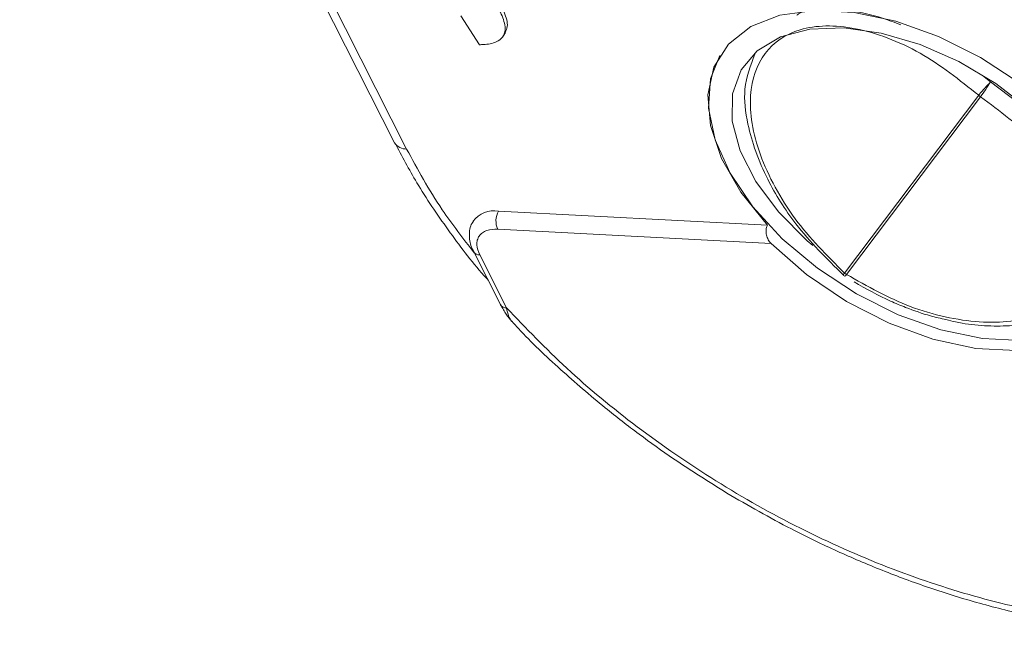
# Model space of a CAD drawing. Header units: millimetres. Extents: x 8853 to 11418, y 45 to 1005.
# Tile 61 of 256: x 9496 to 9529, y 706 to 727. Entities that reach past the tile are written whole.
import ezdxf

# ---------------------------------------------------------------- set-up
doc = ezdxf.new("R2010")
doc.units = ezdxf.units.MM

msp = doc.modelspace()

# ---------------------------------------------------------------- linework, layer by layer
at = {"color": 7, "linetype": 'Continuous', "lineweight": 15}
for p, q in [((9495.512, 747.311), (9508.159, 722.384)), ((9508.565, 722.17), (9495.766, 747.398)), ((9510.387, 726.658), (9511.024, 725.689)), ((9511.821, 725.979), (9511.894, 726.1)), ((9527.987, 724.646), (9528.259, 724.435)), ((9527.86, 723.983), (9523.336, 717.989)), ((9527.924, 723.935), (9523.399, 717.941)), ((9511.664, 720.077), (9520.738, 719.599)), ((9511.638, 719.467), (9520.861, 718.981)), ((9510.826, 718.706), (9511.731, 716.922)), ((9511.934, 716.815), (9511.029, 718.599)), ((9523.347, 717.88), (9523.346, 717.883))]:
    msp.add_line(p, q, dxfattribs=at)
at = {"color": 7, "linetype": 'Continuous', "lineweight": 15, "flags": 128}
for points in [[(9520.738, 719.599), (9519.84, 720.712), (9519.19, 721.848), (9518.812, 722.96), (9518.724, 724.001), (9518.928, 724.93), (9519.417, 725.706), (9520.17, 726.299), (9521.156, 726.685), (9522.334, 726.846), (9523.656, 726.776), (9525.066, 726.478), (9526.508, 725.966), (9527.92, 725.258), (9529.246, 724.386), (9530.429, 723.384), (9531.422, 722.295), (9532.183, 721.164), (9532.68, 720.036), (9532.894, 718.959)], [(9522.266, 718.914), (9522.077, 719.075), (9521.105, 720.049), (9520.339, 721.077), (9519.813, 722.114), (9519.549, 723.115), (9519.56, 724.037), (9519.845, 724.838), (9520.392, 725.485), (9521.176, 725.949), (9522.163, 726.208), (9523.311, 726.253)], [(9523.311, 726.253), (9524.569, 726.082), (9525.881, 725.701), (9527.192, 725.127), (9528.442, 724.385), (9529.579, 723.509), (9530.551, 722.535), (9531.317, 721.508), (9531.844, 720.47), (9532.107, 719.469), (9532.096, 718.547), (9531.811, 717.746), (9531.488, 717.31)], [(9519.13, 725.326), (9518.813, 724.533), (9518.747, 723.551), (9518.972, 722.475), (9519.477, 721.352), (9520.242, 720.226), (9521.236, 719.143), (9522.418, 718.149), (9523.74, 717.283), (9525.147, 716.581), (9526.581, 716.073), (9527.986, 715.778), (9529.301, 715.708), (9530.475, 715.867), (9531.458, 716.249), (9532.211, 716.837), (9532.42, 717.096)], [(9528.259, 724.435), (9529.477, 723.517), (9530.513, 722.487), (9531.315, 721.396), (9531.843, 720.298), (9532.07, 719.248), (9531.987, 718.298), (9531.731, 717.696)], [(9520.861, 718.981), (9522.052, 717.941), (9523.399, 717.033), (9524.841, 716.294), (9526.318, 715.758), (9527.765, 715.448), (9529.12, 715.377), (9530.322, 715.547), (9531.322, 715.953), (9532.074, 716.576), (9532.547, 717.388), (9532.719, 718.356)]]:
    msp.add_lwpolyline(points, dxfattribs=at)
at = {"color": 7, "linetype": 'Continuous', "lineweight": 15}
for centre, radius, start, end in [((9522.882, 727.672), 6.275, 323.4526, 328.9536), ((9528.213, 724.379), 0.53, 228.2804, 236.9385), ((9508.541, 722.619), 0.449, 211.5716, 273.0409), ((9511.517, 719.202), 0.887, 80.487, 142.7929), ((9512.267, 719.746), 0.689, 151.2618, 203.9315), ((9511.018, 718.826), 0.227, 212.3557, 272.8062), ((9523.688, 718.385), 0.53, 228.2804, 236.9385), ((9523.254, 718.013), 0.163, 304.9329, 333.5025), ((9511.923, 717.041), 0.226, 211.7549, 272.8575)]:
    msp.add_arc(centre, radius, start, end, dxfattribs=at)
for points, knots in [([(9511.741, 727.027), (9511.78, 726.946), (9511.898, 726.699), (9512.008, 726.355), (9511.916, 726.168), (9511.885, 726.104)], [0, 0, 0, 0, 0.245099, 0.741008, 1, 1, 1, 1]), ([(9511.668, 726.907), (9511.708, 726.825), (9511.827, 726.577), (9511.926, 726.225), (9511.82, 725.929), (9511.571, 725.749), (9511.274, 725.695), (9511.068, 725.69), (9511.024, 725.689)], [0, 0, 0, 0, 0.128183, 0.387536, 0.549691, 0.711944, 0.938522, 1, 1, 1, 1]), ([(9521.725, 726.685), (9521.751, 726.703), (9521.997, 726.878), (9522.561, 726.881), (9523.24, 726.878), (9523.962, 726.775), (9524.635, 726.595), (9525.12, 726.401), (9525.233, 726.355)], [0, 0, 0, 0, 0.0336362, 0.3245933, 0.4756224, 0.6302702, 0.9139984, 1, 1, 1, 1]), ([(9523.336, 717.989), (9522.744, 718.58), (9521.835, 719.488), (9520.964, 720.887), (9520.464, 721.98), (9520.184, 723.035), (9520.114, 724.267), (9520.535, 725.501), (9521.566, 726.191), (9522.692, 726.357), (9523.698, 726.265), (9524.782, 725.945), (9526.215, 725.29), (9527.212, 724.498), (9527.86, 723.983)], [0, 0, 0, 0, 0.120645, 0.185436, 0.251402, 0.317135, 0.381281, 0.5, 0.618719, 0.682865, 0.748598, 0.814564, 0.879355, 1, 1, 1, 1]), ([(9520.313, 725.366), (9520.165, 724.99), (9519.89, 724.288), (9520.055, 722.825), (9520.615, 721.267), (9521.722, 719.479), (9522.732, 718.478), (9523.295, 717.92)], [0, 0, 0, 0, 0.182175, 0.340098, 0.572285, 0.761493, 1, 1, 1, 1]), ([(9527.86, 723.983), (9527.883, 724.012), (9527.918, 724.056), (9527.984, 724.133), (9528.05, 724.21), (9528.123, 724.29), (9528.198, 724.372), (9528.238, 724.413), (9528.259, 724.435)], [0, 0, 0, 0, 0.24166, 0.368694, 0.499829, 0.705384, 0.84166, 1, 1, 1, 1]), ([(9527.924, 723.935), (9528.571, 723.451), (9529.568, 722.706), (9530.539, 721.513), (9531.109, 720.566), (9531.447, 719.632), (9531.572, 718.513), (9531.182, 717.344), (9530.132, 716.606), (9528.957, 716.333), (9527.896, 716.309), (9526.743, 716.483), (9525.204, 716.925), (9524.11, 717.541), (9523.399, 717.941)], [0, 0, 0, 0, 0.119771, 0.184208, 0.25, 0.315792, 0.380229, 0.5, 0.619771, 0.684208, 0.75, 0.815792, 0.880229, 1, 1, 1, 1]), ([(9508.171, 722.384), (9508.407, 721.933), (9508.922, 720.948), (9509.948, 719.449), (9510.765, 718.352), (9511.265, 717.802), (9511.309, 717.753)], [0, 0, 0, 0, 0.288237, 0.629441, 0.967293, 1, 1, 1, 1]), ([(9508.565, 722.17), (9508.935, 721.486), (9509.571, 720.309), (9510.47, 719.152), (9510.846, 718.668)], [0, 0, 0, 0, 0.582093, 1, 1, 1, 1]), ([(9510.823, 719.734), (9510.806, 719.713), (9510.695, 719.583), (9510.663, 719.241), (9510.715, 718.913), (9510.815, 718.74), (9510.834, 718.707)], [0, 0, 0, 0, 0.075476, 0.48231, 0.902274, 1, 1, 1, 1]), ([(9511.029, 718.599), (9510.985, 718.715), (9510.916, 718.893), (9510.941, 719.102), (9511.006, 719.241), (9511.117, 719.352), (9511.309, 719.454), (9511.509, 719.462), (9511.638, 719.467)], [0, 0, 0, 0, 0.239443, 0.369607, 0.5, 0.630164, 0.760557, 1, 1, 1, 1]), ([(9520.861, 718.981), (9520.826, 719.023), (9520.755, 719.106), (9520.695, 719.265), (9520.68, 719.421), (9520.703, 719.533), (9520.73, 719.584), (9520.738, 719.599)], [0, 0, 0, 0, 0.238951, 0.478398, 0.703727, 0.911587, 1, 1, 1, 1]), ([(9523.296, 717.92), (9523.295, 717.92), (9523.292, 717.92), (9523.298, 717.935), (9523.321, 717.968), (9523.336, 717.989)], [0, 0, 0, 0, 0.058761, 0.383092, 1, 1, 1, 1]), ([(9523.297, 717.921), (9523.299, 717.917), (9523.313, 717.9), (9523.334, 717.892), (9523.351, 717.886)], [0, 0, 0, 0, 0.208671, 1, 1, 1, 1]), ([(9523.657, 717.687), (9524.064, 717.459), (9524.634, 717.14), (9525.504, 716.782), (9526.132, 716.559), (9526.583, 716.457), (9526.757, 716.417)], [0, 0, 0, 0, 0.403159, 0.565343, 0.831638, 1, 1, 1, 1]), ([(9526.757, 716.417), (9526.865, 716.39), (9527.271, 716.286), (9527.961, 716.206), (9528.811, 716.187), (9529.615, 716.29), (9530.361, 716.514), (9531.006, 716.887), (9531.424, 717.217), (9531.558, 717.456), (9531.572, 717.481)], [0, 0, 0, 0, 0.052282, 0.197592, 0.346836, 0.499182, 0.65451, 0.813971, 0.980776, 1, 1, 1, 1]), ([(9511.732, 716.92), (9511.796, 716.806), (9511.927, 716.574), (9512.05, 716.425), (9512.112, 716.349)], [0, 0, 0, 0, 0.492481, 1, 1, 1, 1]), ([(9533.132, 706.168), (9532.272, 706.243), (9530.521, 706.397), (9527.7, 707.048), (9524.774, 708.023), (9521.829, 709.336), (9518.978, 710.935), (9516.329, 712.76), (9513.938, 714.726), (9512.594, 716.127), (9511.934, 716.815)], [0, 0, 0, 0, 0.119843, 0.244, 0.371208, 0.5, 0.628792, 0.756, 0.880157, 1, 1, 1, 1]), ([(9511.934, 716.815), (9511.955, 716.717), (9511.995, 716.523), (9512.072, 716.41), (9512.11, 716.355)], [0, 0, 0, 0, 0.508361, 1, 1, 1, 1]), ([(9512.115, 716.36), (9512.188, 716.279), (9512.689, 715.72), (9513.738, 714.738), (9515.105, 713.551), (9516.392, 712.555), (9517.751, 711.579), (9518.763, 710.946), (9519.37, 710.567)], [0, 0, 0, 0, 0.037128, 0.255055, 0.469664, 0.623719, 0.774634, 1, 1, 1, 1]), ([(9519.37, 710.567), (9520.089, 710.152), (9521.098, 709.57), (9522.629, 708.814), (9523.943, 708.221), (9525.517, 707.601), (9527.164, 707.047), (9528.872, 706.579), (9530.603, 706.217), (9532.328, 705.976), (9534.024, 705.864), (9535.669, 705.889), (9537.246, 706.056), (9538.739, 706.367), (9540.133, 706.827), (9541.418, 707.437), (9542.567, 708.213), (9543.421, 708.956), (9543.811, 709.49), (9543.936, 709.661)], [0, 0, 0, 0, 0.07759, 0.108878, 0.160647, 0.214065, 0.271022, 0.330062, 0.390612, 0.452228, 0.514623, 0.577618, 0.641122, 0.705099, 0.769597, 0.834754, 0.900829, 0.968269, 1, 1, 1, 1])]:
    msp.add_open_spline(points, degree=3, knots=knots, dxfattribs=at)

doc.saveas('drawing.dxf')
